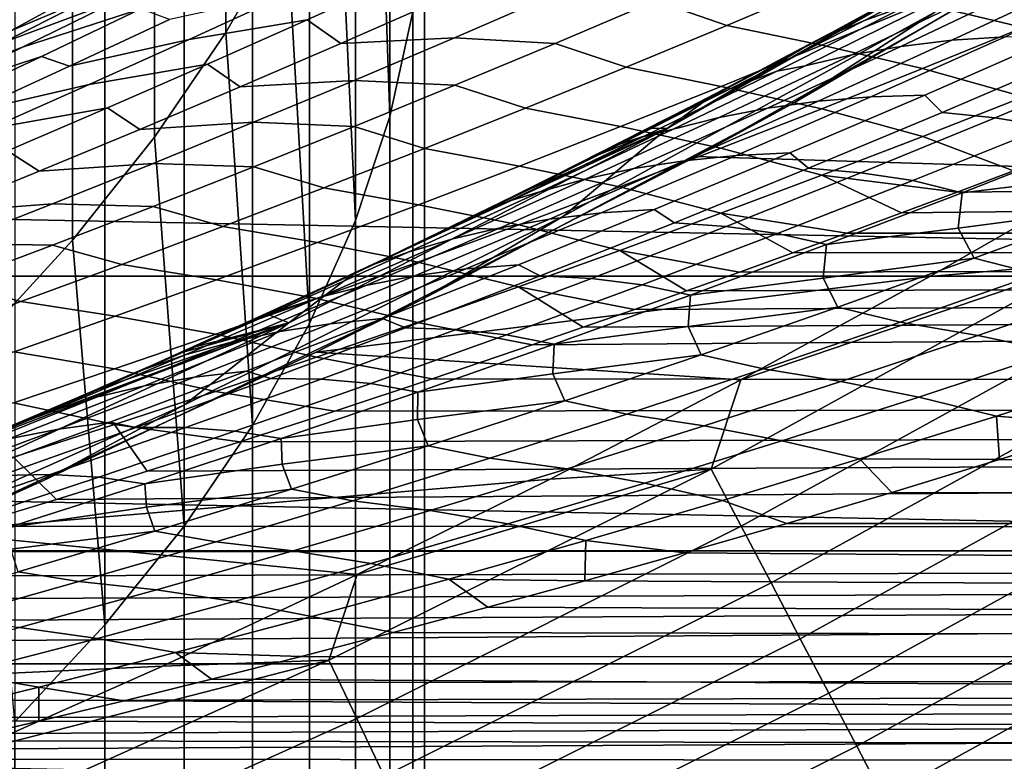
# Model space of a CAD drawing. Header units: metres. Extents: x -32 to 117, y -314 to 32.
# Tile 121 of 256: x 11.86 to 14.62, y -27.11 to -25.03. Entities that reach past the tile are written whole.
import ezdxf

# ---------------------------------------------------------------- set-up
doc = ezdxf.new("R2010")
doc.units = ezdxf.units.M
doc.layers.add('solid_24_501_064_XXX', color=7, linetype='CONTINUOUS')

msp = doc.modelspace()

# ---------------------------------------------------------------- linework, layer by layer
at = {"layer": 'solid_24_501_064_XXX'}
for points in [[(11.849576, -232.153305, 334.864838), (12.101358, -232.424469, 334.332642), (12.101358, -22.41423, 227.327072), (11.849576, -22.143063, 227.859268)], [(12.101358, -232.424469, 334.332642), (12.323055, -232.700989, 333.789917), (12.323055, -22.690758, 226.784348), (12.101358, -22.41423, 227.327072)], [(12.323055, -232.700989, 333.789917), (12.514115, -232.982193, 333.238037), (12.514115, -22.97196, 226.232468), (12.323055, -22.690758, 226.784348)], [(12.514115, -232.982193, 333.238037), (12.674063, -233.26738, 332.678345), (12.674063, -23.257137, 225.672775), (12.514115, -22.97196, 226.232468)], [(12.674063, -233.26738, 332.678345), (12.802501, -233.555817, 332.112244), (12.802501, -23.545578, 225.106674), (12.674063, -23.257137, 225.672775)], [(12.610406, -24.772665, 219.627121), (12.440225, -25.069954, 219.088791), (12.440225, -23.840693, 218.38208), (12.610406, -23.525066, 218.909866)], [(12.802501, -233.555817, 332.112244), (12.89911, -233.846802, 331.541138), (12.89911, -23.836567, 224.535583), (12.802501, -23.545578, 225.106674)], [(12.440225, -25.069954, 219.088791), (12.240073, -25.362848, 218.558426), (12.240073, -24.151653, 217.862106), (12.440225, -23.840693, 218.38208)], [(12.96365, -25.011475, 222.229691), (12.89911, -25.304289, 221.655014), (12.859295, -24.167774, 220.722443), (12.937402, -23.861629, 221.276794)], [(12.89911, -233.846802, 331.541138), (12.96365, -234.139618, 330.966461), (12.96365, -24.129379, 223.960892), (12.89911, -23.836567, 224.535583)], [(12.96365, -234.139618, 330.966461), (12.995959, -234.433533, 330.389618), (12.995959, -24.42329, 223.384064), (12.96365, -24.129379, 223.960892)], [(12.240073, -25.362848, 218.558426), (12.010434, -25.650642, 218.037292), (12.010434, -24.457199, 217.351181), (12.240073, -24.151653, 217.862106)], [(12.89911, -25.304289, 221.655014), (12.802501, -25.595278, 221.083908), (12.750209, -24.471695, 220.172104), (12.859295, -24.167774, 220.722443)], [(14.031119, -25.265345, 20), (15.048502, -24.672913, 20), (15.438593, -24.399521, 27.139278), (14.424103, -25.012638, 27.139278)], [(12.995959, -234.433533, 330.389618), (12.995959, -234.727798, 329.812073), (12.995959, -24.717566, 222.806519), (12.995959, -24.42329, 223.384064)], [(12.010434, -25.650642, 218.037292), (11.751861, -25.932642, 217.526657), (11.751861, -24.756592, 216.85054), (12.010434, -24.457199, 217.351181)], [(12.802501, -25.595278, 221.083908), (12.674063, -25.883718, 220.517822), (12.610406, -24.772665, 219.627121), (12.750209, -24.471695, 220.172104)], [(13.754787, -25.416836, -299.5), (14.793545, -24.826618, -299.5), (15.048502, -24.672913, 20), (14.031119, -25.265345, 20)], [(12.995959, -234.727798, 329.812073), (12.96365, -235.021713, 329.23526), (12.96365, -25.011475, 222.229691), (12.995959, -24.717566, 222.806519)], [(13.385302, -25.583597, 27.139278), (14.424103, -25.012638, 27.139278), (14.707366, -24.753517, 34.374603), (13.67487, -25.338573, 34.372093)], [(13.67487, -25.338573, 34.372093), (14.707366, -24.753517, 34.374603), (14.589262, -24.82053, 34.534733)], [(12.674063, -25.883718, 220.517822), (12.514115, -26.168894, 219.95813), (12.440225, -25.069954, 219.088791), (12.610406, -24.772665, 219.627121)], [(14.625118, -24.798088, 34.685669), (14.317767, -24.971663, 34.903015), (13.67487, -25.338573, 34.372093), (14.589262, -24.82053, 34.534733)], [(14.597072, -24.842306, 35.76656), (14.727138, -24.799149, 36.019794), (14.355073, -24.990374, 36.319084), (14.226756, -25.035845, 36.065083)], [(12.425567, -24.833941, 67.423775), (12.094499, -24.956247, 67.618385), (11.816526, -25.097664, 67.390846), (12.148419, -24.973251, 67.197838)], [(14.932532, -25.452948, -299.5), (15.448624, -25.143057, -299.5), (14.793545, -24.826618, -299.5), (13.754787, -25.416836, -299.5)], [(14.475674, -24.890894, 35.508991), (14.597072, -24.842306, 35.76656), (14.226756, -25.035845, 36.065083), (14.107226, -25.086725, 35.806728)], [(12.478649, -24.868477, 66.999725), (12.148419, -24.973251, 67.197838), (11.870678, -25.110498, 66.970612), (12.201641, -25.003633, 66.77388)], [(13.841826, -25.049732, 64.820061), (14.1231, -24.930691, 65.049957), (13.922089, -24.859591, 65.352333), (13.641906, -24.981001, 65.123917)], [(14.953245, -24.938217, 64.806747), (14.671056, -24.869467, 65.034393), (14.389745, -24.988626, 64.80452), (14.671679, -25.055401, 64.575966)], [(12.945933, -24.907881, 65.968376), (12.616364, -24.960817, 66.171562), (12.337248, -25.089064, 65.943611), (12.66735, -25.034081, 65.741211)], [(12.761564, -25.10037, 65.34584), (13.042291, -24.97695, 65.575203), (12.945933, -24.907881, 65.968376), (12.66735, -25.034081, 65.741211)], [(14.475674, -24.890894, 35.508991), (13.997179, -25.142527, 35.543777), (14.052251, -25.11557, 35.264519), (14.363628, -24.944429, 35.246857)], [(13.997179, -25.142527, 35.543777), (14.475674, -24.890894, 35.508991), (14.107226, -25.086725, 35.806728)], [(11.996394, -24.977236, 67.97377), (11.80906, -24.922918, 70.516006), (10.775363, -25.386951, 70.516006), (11.838033, -25.064915, 67.750648)], [(14.108093, -25.105566, 64.573753), (14.389745, -24.988626, 64.80452), (14.1231, -24.930691, 65.049957), (13.841826, -25.049732, 64.820061)], [(14.56166, -24.953524, 36.874092), (14.700385, -24.931942, 37.125751), (14.328621, -25.108452, 37.424728), (14.191593, -25.132364, 37.172062)], [(14.700385, -24.931942, 37.125751), (14.8453, -24.917133, 37.373764), (14.471913, -25.091311, 37.673782), (14.328621, -25.108452, 37.424728)], [(14.8453, -24.917133, 37.373764), (14.995504, -24.909544, 37.6185), (14.620552, -25.081385, 37.919605), (14.471913, -25.091311, 37.673782)], [(19.827477, -25.751131, -303.5), (-19.827477, -25.751131, -303.5), (-20.835405, -24.942644, -303.5)], [(20.835405, -24.942644, -303.5), (19.827477, -25.751131, -303.5), (-20.835405, -24.942644, -303.5)], [(12.094499, -24.956247, 67.618385), (11.838033, -25.064915, 67.750648), (11.682232, -25.149874, 67.530708), (11.816526, -25.097664, 67.390846)], [(12.094499, -24.956247, 67.618385), (11.996394, -24.977236, 67.97377), (11.838033, -25.064915, 67.750648)], [(12.616364, -24.960817, 66.171562), (12.282491, -25.033781, 66.370232), (12.002724, -25.164087, 66.141212), (12.337248, -25.089064, 65.943611)], [(13.359808, -24.962898, 65.363136), (13.042291, -24.97695, 65.575203), (12.761564, -25.10037, 65.34584), (13.079387, -25.084278, 65.134048)], [(13.641906, -24.981001, 65.123917), (13.359808, -24.962898, 65.363136), (13.079387, -25.084278, 65.134048), (13.361354, -25.100254, 64.894501)], [(14.363628, -24.944429, 35.246857), (14.052251, -25.11557, 35.264519), (14.261375, -25.002546, 34.979683)], [(14.429832, -24.981503, 36.618568), (14.56166, -24.953524, 36.874092), (14.191593, -25.132364, 37.172062), (14.061549, -25.162661, 36.91555)], [(12.148419, -24.973251, 67.197838), (11.816526, -25.097664, 67.390846), (11.537942, -25.237013, 67.161957), (11.870678, -25.110498, 66.970612)], [(13.560223, -25.166586, 64.589203), (13.841826, -25.049732, 64.820061), (13.641906, -24.981001, 65.123917), (13.361354, -25.100254, 64.894501)], [(13.67487, -25.338573, 34.372093), (14.317767, -24.971663, 34.903015), (14.261375, -25.002546, 34.979683)], [(14.226756, -25.035845, 36.065083), (14.355073, -24.990374, 36.319084), (13.981779, -25.177828, 36.620506), (13.855187, -25.225639, 36.365772)], [(14.355073, -24.990374, 36.319084), (14.429832, -24.981503, 36.618568), (14.061549, -25.162661, 36.91555), (13.981779, -25.177828, 36.620506)], [(14.671679, -25.055401, 64.575966), (14.389745, -24.988626, 64.80452), (14.108093, -25.105566, 64.573753), (14.3898, -25.170341, 64.344337)], [(12.201641, -25.003633, 66.77388), (11.870678, -25.110498, 66.970612), (11.592368, -25.245691, 66.742043), (11.924088, -25.136734, 66.546761)], [(12.002724, -25.164087, 66.141212), (12.282491, -25.033781, 66.370232), (12.201641, -25.003633, 66.77388), (11.924088, -25.136734, 66.546761)], [(12.96365, -235.021713, 329.23526), (12.89911, -235.314529, 328.660583), (12.89911, -25.304289, 221.655014), (12.96365, -25.011475, 222.229691)], [(12.990453, -25.815851, 20), (14.031119, -25.265345, 20), (14.424103, -25.012638, 27.139278), (13.385302, -25.583597, 27.139278)], [(13.67487, -25.338573, 34.372093), (14.261375, -25.002546, 34.979683), (14.052251, -25.11557, 35.264519)], [(12.66735, -25.034081, 65.741211), (12.337248, -25.089064, 65.943611), (12.057675, -25.215233, 65.714432), (12.388334, -25.158197, 65.512886)], [(12.480452, -25.221676, 65.115334), (12.761564, -25.10037, 65.34584), (12.66735, -25.034081, 65.741211), (12.388334, -25.158197, 65.512886)], [(14.107226, -25.086725, 35.806728), (14.226756, -25.035845, 36.065083), (13.855187, -25.225639, 36.365772), (13.737503, -25.278841, 36.10667)], [(12.514115, -26.168894, 219.95813), (12.323055, -26.450096, 219.406235), (12.240073, -25.362848, 218.558426), (12.440225, -25.069954, 219.088791)], [(13.826143, -25.220295, 64.342072), (14.108093, -25.105566, 64.573753), (13.841826, -25.049732, 64.820061), (13.560223, -25.166586, 64.589203)], [(14.954634, -25.136765, 64.353477), (14.671679, -25.055401, 64.575966), (14.3898, -25.170341, 64.344337), (14.672527, -25.249762, 64.120865)], [(12.337248, -25.089064, 65.943611), (12.002724, -25.164087, 66.141212), (11.722478, -25.292322, 65.910896), (12.057675, -25.215233, 65.714432)], [(13.079387, -25.084278, 65.134048), (12.761564, -25.10037, 65.34584), (12.480452, -25.221676, 65.115334), (12.798603, -25.203531, 64.903877)], [(13.361354, -25.100254, 64.894501), (13.079387, -25.084278, 65.134048), (12.798603, -25.203531, 64.903877), (13.080471, -25.217361, 64.664055)], [(13.278328, -25.281265, 64.357368), (13.560223, -25.166586, 64.589203), (13.361354, -25.100254, 64.894501), (13.080471, -25.217361, 64.664055)], [(14.107226, -25.086725, 35.806728), (13.628721, -25.337311, 35.843491), (13.792175, -25.252857, 35.619759), (13.997179, -25.142527, 35.543777)], [(13.737503, -25.278841, 36.10667), (13.628721, -25.337311, 35.843491), (14.107226, -25.086725, 35.806728)], [(14.328621, -25.108452, 37.424728), (14.471913, -25.091311, 37.673782), (14.097509, -25.261742, 37.975708), (13.955811, -25.281248, 37.725658)], [(14.471913, -25.091311, 37.673782), (14.620552, -25.081385, 37.919605), (14.244615, -25.249449, 38.222572), (14.097509, -25.261742, 37.975708)], [(14.620552, -25.081385, 37.919605), (14.7736, -25.079096, 38.16259), (14.39617, -25.244791, 38.466667), (14.244615, -25.249449, 38.222572)], [(14.7736, -25.079096, 38.16259), (14.818563, -25.133354, 38.492889), (14.444983, -25.293201, 38.794174), (14.39617, -25.244791, 38.466667)], [(11.592368, -25.245691, 66.742043), (11.870678, -25.110498, 66.970612), (11.537942, -25.237013, 67.161957)], [(13.67487, -25.338573, 34.372093), (14.052251, -25.11557, 35.264519), (13.792175, -25.252857, 35.619759)], [(13.997179, -25.142527, 35.543777), (13.792175, -25.252857, 35.619759), (14.052251, -25.11557, 35.264519)], [(14.191593, -25.132364, 37.172062), (14.328621, -25.108452, 37.424728), (13.955811, -25.281248, 37.725658), (13.820451, -25.30752, 37.472023)], [(14.3898, -25.170341, 64.344337), (14.108093, -25.105566, 64.573753), (13.826143, -25.220295, 64.342072), (14.107653, -25.283049, 64.111855)], [(11.924088, -25.136734, 66.546761), (11.592368, -25.245691, 66.742043), (11.313519, -25.378843, 66.512108), (11.646014, -25.267794, 66.318344)], [(11.722478, -25.292322, 65.910896), (12.002724, -25.164087, 66.141212), (11.924088, -25.136734, 66.546761), (11.646014, -25.267794, 66.318344)], [(14.061549, -25.162661, 36.91555), (14.191593, -25.132364, 37.172062), (13.820451, -25.30752, 37.472023), (13.692164, -25.340168, 37.214558)], [(14.331083, -25.574219, 63.399967), (14.17778, -25.630873, 63.272015), (54.700001, -25.641653, 63.247471), (54.700001, -25.154947, 64.297501)], [(14.486438, -25.516083, 63.529507), (14.331083, -25.574219, 63.399967), (54.700001, -25.154947, 64.297501)], [(14.818563, -25.133354, 38.492889), (14.968209, -25.150587, 38.738968), (14.592996, -25.308088, 39.041702), (14.444983, -25.293201, 38.794174)], [(14.643722, -25.45652, 63.660427), (14.486438, -25.516083, 63.529507), (54.700001, -25.154947, 64.297501)], [(14.968209, -25.150587, 38.738968), (15.116932, -25.17742, 38.985443), (14.740022, -25.332573, 39.289783), (14.592996, -25.308088, 39.041702)], [(12.388334, -25.158197, 65.512886), (12.057675, -25.215233, 65.714432), (11.777677, -25.339338, 65.484001), (12.108917, -25.280241, 65.283371)], [(12.198985, -25.340874, 64.883659), (12.480452, -25.221676, 65.115334), (12.388334, -25.158197, 65.512886), (12.108917, -25.280241, 65.283371)], [(13.543936, -25.332825, 64.109459), (13.826143, -25.220295, 64.342072), (13.560223, -25.166586, 64.589203), (13.278328, -25.281265, 64.357368)], [(13.855187, -25.225639, 36.365772), (13.981779, -25.177828, 36.620506), (13.607309, -25.361521, 36.924065), (13.482418, -25.411701, 36.668636)], [(13.981779, -25.177828, 36.620506), (14.061549, -25.162661, 36.91555), (13.692164, -25.340168, 37.214558), (13.607309, -25.361521, 36.924065)], [(14.672527, -25.249762, 64.120865), (14.3898, -25.170341, 64.344337), (14.107653, -25.283049, 64.111855), (14.390182, -25.360502, 63.887436)], [(12.798603, -25.203531, 64.903877), (12.480452, -25.221676, 65.115334), (12.198985, -25.340874, 64.883659), (12.517494, -25.320663, 64.672607)], [(13.080471, -25.217361, 64.664055), (12.798603, -25.203531, 64.903877), (12.517494, -25.320663, 64.672607), (12.799294, -25.332331, 64.432564)], [(12.057675, -25.215233, 65.714432), (11.722478, -25.292322, 65.910896), (11.441782, -25.418499, 65.67926), (11.777677, -25.339338, 65.484001)], [(12.996182, -25.393778, 64.124527), (13.278328, -25.281265, 64.357368), (13.080471, -25.217361, 64.664055), (12.799294, -25.332331, 64.432564)], [(13.737503, -25.278841, 36.10667), (13.855187, -25.225639, 36.365772), (13.482418, -25.411701, 36.668636), (13.366554, -25.467251, 36.408821)], [(14.107653, -25.283049, 64.111855), (13.826143, -25.220295, 64.342072), (13.543936, -25.332825, 64.109459), (13.825281, -25.393534, 63.878494)], [(12.69279, -25.963486, -299.5), (13.754787, -25.416836, -299.5), (14.031119, -25.265345, 20), (12.990453, -25.815851, 20)], [(13.955811, -25.281248, 37.725658), (14.097509, -25.261742, 37.975708), (13.722146, -25.42844, 38.279564), (13.582009, -25.450346, 38.028561)], [(13.67487, -25.338573, 34.372093), (13.792175, -25.252857, 35.619759), (13.628721, -25.337311, 35.843491)], [(14.097509, -25.261742, 37.975708), (14.244615, -25.249449, 38.222572), (13.867749, -25.413748, 38.527431), (13.722146, -25.42844, 38.279564)], [(14.244615, -25.249449, 38.222572), (14.39617, -25.244791, 38.466667), (14.017845, -25.406691, 38.772583), (13.867749, -25.413748, 38.527431)], [(14.39617, -25.244791, 38.466667), (14.444983, -25.293201, 38.794174), (14.070586, -25.449333, 39.097206), (14.017845, -25.406691, 38.772583)], [(14.672527, -25.249762, 64.120865), (14.390182, -25.360502, 63.887436), (14.643722, -25.45652, 63.660427), (14.802813, -25.395588, 63.792545)], [(12.108917, -25.280241, 65.283371), (11.777677, -25.339338, 65.484001), (11.497283, -25.461388, 65.252289), (11.829131, -25.400225, 65.052643)], [(11.9172, -25.457977, 64.650795), (12.198985, -25.340874, 64.883659), (12.108917, -25.280241, 65.283371), (11.829131, -25.400225, 65.052643)], [(13.261514, -25.443165, 63.875904), (13.543936, -25.332825, 64.109459), (13.278328, -25.281265, 64.357368), (12.996182, -25.393778, 64.124527)], [(13.737503, -25.278841, 36.10667), (13.366554, -25.467251, 36.408821), (13.286022, -25.509867, 36.313347), (13.536965, -25.384108, 35.969208)], [(13.820451, -25.30752, 37.472023), (13.955811, -25.281248, 37.725658), (13.582009, -25.450346, 38.028561), (13.448289, -25.47901, 37.773994)], [(13.737503, -25.278841, 36.10667), (13.536965, -25.384108, 35.969208), (13.628721, -25.337311, 35.843491)], [(14.390182, -25.360502, 63.887436), (14.107653, -25.283049, 64.111855), (13.825281, -25.393534, 63.878494), (14.107645, -25.468996, 63.653187)], [(14.444983, -25.293201, 38.794174), (14.592996, -25.308088, 39.041702), (14.216999, -25.461834, 39.34613), (14.070586, -25.449333, 39.097206)], [(12.517494, -25.320663, 64.672607), (12.198985, -25.340874, 64.883659), (11.9172, -25.457977, 64.650795), (12.236096, -25.435688, 64.440208)], [(12.799294, -25.332331, 64.432564), (12.517494, -25.320663, 64.672607), (12.236096, -25.435688, 64.440208), (12.517861, -25.445173, 64.200012)], [(12.89911, -235.314529, 328.660583), (12.802501, -235.605515, 328.089478), (12.802501, -25.595278, 221.083908), (12.89911, -25.304289, 221.655014)], [(13.692164, -25.340168, 37.214558), (13.820451, -25.30752, 37.472023), (13.448289, -25.47901, 37.773994), (13.321731, -25.514038, 37.515614)], [(14.592996, -25.308088, 39.041702), (14.740022, -25.332573, 39.289783), (14.362366, -25.483931, 39.595776), (14.216999, -25.461834, 39.34613)], [(12.323941, -26.111439, 27.139278), (13.385302, -25.583597, 27.139278), (13.67487, -25.338573, 34.372093), (12.616668, -25.88175, 34.372093)], [(12.713825, -25.504133, 63.890671), (12.996182, -25.393778, 64.124527), (12.799294, -25.332331, 64.432564), (12.517861, -25.445173, 64.200012)], [(12.616668, -25.88175, 34.372093), (13.67487, -25.338573, 34.372093), (12.994223, -25.652063, 36.713703), (12.794722, -25.746822, 36.987419)], [(13.67487, -25.338573, 34.372093), (13.038729, -25.630653, 36.652649), (12.994223, -25.652063, 36.713703)], [(13.67487, -25.338573, 34.372093), (13.286022, -25.509867, 36.313347), (13.038729, -25.630653, 36.652649)], [(13.607309, -25.361521, 36.924065), (13.692164, -25.340168, 37.214558), (13.321731, -25.514038, 37.515614), (13.231716, -25.541464, 37.229782)], [(13.825281, -25.393534, 63.878494), (13.543936, -25.332825, 64.109459), (13.261514, -25.443165, 63.875904), (13.542727, -25.501806, 63.644241)], [(13.67487, -25.338573, 34.372093), (13.536965, -25.384108, 35.969208), (13.286022, -25.509867, 36.313347)], [(13.67487, -25.338573, 34.372093), (13.628721, -25.337311, 35.843491), (13.536965, -25.384108, 35.969208)], [(14.740022, -25.332573, 39.289783), (14.88028, -25.368807, 39.542755), (14.500783, -25.517757, 39.850582), (14.362366, -25.483931, 39.595776)], [(12.323055, -26.450096, 219.406235), (12.101358, -26.726625, 218.86351), (12.010434, -25.650642, 218.037292), (12.240073, -25.362848, 218.558426)], [(13.482418, -25.411701, 36.668636), (13.607309, -25.361521, 36.924065), (13.231716, -25.541464, 37.229782), (13.108499, -25.59404, 36.973698)], [(14.390182, -25.360502, 63.887436), (14.107645, -25.468996, 63.653187), (14.486438, -25.516083, 63.529507), (14.643722, -25.45652, 63.660427)], [(14.500783, -25.517757, 39.850582), (14.88028, -25.368807, 39.542755), (14.866349, -25.473598, 39.919922)], [(11.63513, -25.572992, 64.41671), (11.9172, -25.457977, 64.650795), (11.829131, -25.400225, 65.052643), (11.549008, -25.518156, 64.820663)], [(12.978917, -25.551327, 63.641384), (13.261514, -25.443165, 63.875904), (12.996182, -25.393778, 64.124527), (12.713825, -25.504133, 63.890671)], [(14.107645, -25.468996, 63.653187), (13.825281, -25.393534, 63.878494), (13.542727, -25.501806, 63.644241), (13.824961, -25.575251, 63.418106)], [(14.409943, -25.752405, -299.5), (14.932532, -25.452948, -299.5), (13.754787, -25.416836, -299.5), (12.69279, -25.963486, -299.5)], [(13.482418, -25.411701, 36.668636), (12.994223, -25.652063, 36.713703), (13.038729, -25.630653, 36.652649), (13.366554, -25.467251, 36.408821)], [(13.108499, -25.59404, 36.973698), (12.994223, -25.652063, 36.713703), (13.482418, -25.411701, 36.668636)], [(13.582009, -25.450346, 38.028561), (13.722146, -25.42844, 38.279564), (13.34588, -25.591423, 38.585373), (13.207272, -25.615755, 38.333458)], [(13.722146, -25.42844, 38.279564), (13.867749, -25.413748, 38.527431), (13.490014, -25.574297, 38.834194), (13.34588, -25.591423, 38.585373)], [(13.867749, -25.413748, 38.527431), (14.017845, -25.406691, 38.772583), (13.638685, -25.564808, 39.08036), (13.490014, -25.574297, 38.834194)], [(14.017845, -25.406691, 38.772583), (14.070586, -25.449333, 39.097206), (13.695429, -25.601761, 39.401997), (13.638685, -25.564808, 39.08036)], [(12.236096, -25.435688, 64.440208), (11.9172, -25.457977, 64.650795), (11.63513, -25.572992, 64.41671), (11.954445, -25.548613, 64.206657)], [(12.517861, -25.445173, 64.200012), (12.236096, -25.435688, 64.440208), (11.954445, -25.548613, 64.206657), (12.236211, -25.555899, 63.966362)], [(12.431296, -25.612343, 63.655769), (12.713825, -25.504133, 63.890671), (12.517861, -25.445173, 64.200012), (12.236211, -25.555899, 63.966362)], [(13.542727, -25.501806, 63.644241), (13.261514, -25.443165, 63.875904), (12.978917, -25.551327, 63.641384), (13.260036, -25.607876, 63.409088)], [(13.448289, -25.47901, 37.773994), (13.582009, -25.450346, 38.028561), (13.207272, -25.615755, 38.333458), (13.07516, -25.646841, 38.078007)], [(14.070586, -25.449333, 39.097206), (14.216999, -25.461834, 39.34613), (13.840281, -25.611839, 39.652275), (13.695429, -25.601761, 39.401997)], [(14.845765, -25.713619, -299.506622), (14.932532, -25.452948, -299.5), (14.409943, -25.752405, -299.5)], [(13.321731, -25.514038, 37.515614), (13.448289, -25.47901, 37.773994), (13.07516, -25.646841, 38.078007), (12.950299, -25.684282, 37.818748)], [(13.366554, -25.467251, 36.408821), (13.038729, -25.630653, 36.652649), (13.286022, -25.509867, 36.313347)], [(14.107645, -25.468996, 63.653187), (13.824961, -25.575251, 63.418106), (14.17778, -25.630873, 63.272015), (14.331083, -25.574219, 63.399967)], [(14.216999, -25.461834, 39.34613), (14.362366, -25.483931, 39.595776), (13.984028, -25.631506, 39.903427), (13.840281, -25.611839, 39.652275)], [(14.362366, -25.483931, 39.595776), (14.500783, -25.517757, 39.850582), (14.120646, -25.66288, 40.160023), (13.984028, -25.631506, 39.903427)], [(14.107645, -25.468996, 63.653187), (14.331083, -25.574219, 63.399967), (14.486438, -25.516083, 63.529507)], [(14.500783, -25.517757, 39.850582), (14.866349, -25.473598, 39.919922), (14.914569, -25.560658, 40.245815), (14.489285, -25.616863, 40.226635)], [(12.696189, -25.657316, 63.405884), (12.978917, -25.551327, 63.641384), (12.713825, -25.504133, 63.890671), (12.431296, -25.612343, 63.655769)], [(13.231716, -25.541464, 37.229782), (13.321731, -25.514038, 37.515614), (12.950299, -25.684282, 37.818748), (12.855052, -25.717672, 37.537693)], [(13.824961, -25.575251, 63.418106), (13.542727, -25.501806, 63.644241), (13.260036, -25.607876, 63.409088), (13.542174, -25.679279, 63.182178)], [(13.231716, -25.541464, 37.229782), (12.73348, -25.772667, 37.280987), (12.794722, -25.746822, 36.987419), (13.108499, -25.59404, 36.973698)], [(12.73348, -25.772667, 37.280987), (13.231716, -25.541464, 37.229782), (12.855052, -25.717672, 37.537693)], [(14.120646, -25.66288, 40.160023), (14.500783, -25.517757, 39.850582), (14.489285, -25.616863, 40.226635)], [(11.954445, -25.548613, 64.206657), (11.63513, -25.572992, 64.41671), (11.352809, -25.685928, 64.181374), (11.672574, -25.659447, 63.971928)], [(12.236211, -25.555899, 63.966362), (11.954445, -25.548613, 64.206657), (11.672574, -25.659447, 63.971928), (11.954378, -25.664515, 63.731606)], [(12.148636, -25.718414, 63.419807), (12.431296, -25.612343, 63.655769), (12.236211, -25.555899, 63.966362), (11.954378, -25.664515, 63.731606)], [(13.260036, -25.607876, 63.409088), (12.978917, -25.551327, 63.641384), (12.696189, -25.657316, 63.405884), (12.977252, -25.71175, 63.173016)], [(13.490014, -25.574297, 38.834194), (13.638685, -25.564808, 39.08036), (13.258751, -25.719154, 39.390015), (13.111467, -25.731108, 39.142883)], [(13.638685, -25.564808, 39.08036), (13.695429, -25.601761, 39.401997), (13.319571, -25.7505, 39.708565), (13.258751, -25.719154, 39.390015)], [(14.489285, -25.616863, 40.226635), (14.914569, -25.560658, 40.245815), (14.533703, -25.701258, 40.556427)], [(14.914569, -25.560658, 40.245815), (15.091653, -25.60743, 40.465355), (14.709746, -25.745716, 40.777351), (14.533703, -25.701258, 40.556427)], [(11.928227, -26.323513, 20), (12.990453, -25.815851, 20), (13.385302, -25.583597, 27.139278), (12.323941, -26.111439, 27.139278)], [(12.802501, -235.605515, 328.089478), (12.674063, -235.893951, 327.523376), (12.674063, -25.883718, 220.517822), (12.802501, -25.595278, 221.083908)], [(13.108499, -25.59404, 36.973698), (12.794722, -25.746822, 36.987419), (12.994223, -25.652063, 36.713703)], [(13.207272, -25.615755, 38.333458), (13.34588, -25.591423, 38.585373), (12.968765, -25.750696, 38.893158), (12.831653, -25.777489, 38.640373)], [(13.34588, -25.591423, 38.585373), (13.490014, -25.574297, 38.834194), (13.111467, -25.731108, 39.142883), (12.968765, -25.750696, 38.893158)], [(13.824961, -25.575251, 63.418106), (13.542174, -25.679279, 63.182178), (13.877048, -25.74, 63.020546), (14.026459, -25.686111, 63.145569)], [(13.824961, -25.575251, 63.418106), (14.026459, -25.686111, 63.145569), (14.17778, -25.630873, 63.272015)], [(12.41337, -25.761147, 63.169384), (12.696189, -25.657316, 63.405884), (12.431296, -25.612343, 63.655769), (12.148636, -25.718414, 63.419807)], [(13.07516, -25.646841, 38.078007), (13.207272, -25.615755, 38.333458), (12.831653, -25.777489, 38.640373), (12.701115, -25.811026, 38.384079)], [(13.542174, -25.679279, 63.182178), (13.260036, -25.607876, 63.409088), (12.977252, -25.71175, 63.173016), (13.259333, -25.78109, 62.945396)], [(13.695429, -25.601761, 39.401997), (13.840281, -25.611839, 39.652275), (13.462903, -25.75812, 39.96014), (13.319571, -25.7505, 39.708565)], [(13.840281, -25.611839, 39.652275), (13.984028, -25.631506, 39.903427), (13.605071, -25.775314, 40.212757), (13.462903, -25.75812, 39.96014)], [(14.120646, -25.66288, 40.160023), (14.489285, -25.616863, 40.226635), (14.533703, -25.701258, 40.556427), (14.111663, -25.756351, 40.534882)], [(12.101358, -26.726625, 218.86351), (11.849576, -26.997793, 218.331314), (11.751861, -25.932642, 217.526657), (12.010434, -25.650642, 218.037292)], [(12.950299, -25.684282, 37.818748), (13.07516, -25.646841, 38.078007), (12.701115, -25.811026, 38.384079), (12.577921, -25.850908, 38.123981)], [(13.297087, -25.943325, 62.532993), (13.017431, -26.038086, 62.296509), (54.700001, -26.084551, 62.178223), (54.700001, -25.641653, 63.247471)], [(13.439567, -25.894207, 62.653168), (13.297087, -25.943325, 62.532993), (54.700001, -25.641653, 63.247471)], [(13.583673, -25.843987, 62.774429), (13.439567, -25.894207, 62.653168), (54.700001, -25.641653, 63.247471)], [(13.729476, -25.792604, 62.896858), (13.583673, -25.843987, 62.774429), (54.700001, -25.641653, 63.247471)], [(13.984028, -25.631506, 39.903427), (14.120646, -25.66288, 40.160023), (13.739933, -25.804192, 40.471088), (13.605071, -25.775314, 40.212757)], [(13.877048, -25.74, 63.020546), (13.729476, -25.792604, 62.896858), (54.700001, -25.641653, 63.247471)], [(14.026459, -25.686111, 63.145569), (13.877048, -25.74, 63.020546), (54.700001, -25.641653, 63.247471)], [(14.17778, -25.630873, 63.272015), (14.026459, -25.686111, 63.145569), (54.700001, -25.641653, 63.247471)], [(11.954378, -25.664515, 63.731606), (11.672574, -25.659447, 63.971928), (11.390519, -25.7682, 63.735996), (11.672401, -25.77103, 63.495708)], [(11.865882, -25.822357, 63.18277), (12.148636, -25.718414, 63.419807), (11.954378, -25.664515, 63.731606), (11.672401, -25.77103, 63.495708)], [(12.977252, -25.71175, 63.173016), (12.696189, -25.657316, 63.405884), (12.41337, -25.761147, 63.169384), (12.694416, -25.813442, 62.936008)], [(13.542174, -25.679279, 63.182178), (13.259333, -25.78109, 62.945396), (13.583673, -25.843987, 62.774429), (13.729476, -25.792604, 62.896858)], [(13.542174, -25.679279, 63.182178), (13.729476, -25.792604, 62.896858), (13.877048, -25.74, 63.020546)], [(13.739933, -25.804192, 40.471088), (14.120646, -25.66288, 40.160023), (14.111663, -25.756351, 40.534882)], [(12.855052, -25.717672, 37.537693), (12.950299, -25.684282, 37.818748), (12.577921, -25.850908, 38.123981), (12.47737, -25.890152, 37.847824)], [(14.111663, -25.756351, 40.534882), (14.533703, -25.701258, 40.556427), (14.152338, -25.838001, 40.86853)], [(14.533703, -25.701258, 40.556427), (14.709746, -25.745716, 40.777351), (14.327385, -25.880108, 41.090786), (14.152338, -25.838001, 40.86853)], [(12.130502, -25.862823, 62.931873), (12.41337, -25.761147, 63.169384), (12.148636, -25.718414, 63.419807), (11.865882, -25.822357, 63.18277)], [(12.73348, -25.772667, 37.280987), (12.855052, -25.717672, 37.537693), (12.47737, -25.890152, 37.847824), (12.356921, -25.947828, 37.590679)], [(12.968765, -25.750696, 38.893158), (13.111467, -25.731108, 39.142883), (12.732165, -25.884193, 39.453518), (12.590858, -25.906277, 39.202938)], [(13.259333, -25.78109, 62.945396), (12.977252, -25.71175, 63.173016), (12.694416, -25.813442, 62.936008), (12.97648, -25.88069, 62.707745)], [(13.111467, -25.731108, 39.142883), (13.258751, -25.719154, 39.390015), (12.878101, -25.869743, 39.701565), (12.732165, -25.884193, 39.453518)], [(13.258751, -25.719154, 39.390015), (13.319571, -25.7505, 39.708565), (12.943074, -25.895563, 40.016933), (12.878101, -25.869743, 39.701565)], [(13.798343, -26.290545, -299.506622), (14.845765, -25.713619, -299.506622), (13.881433, -26.041103, -299.5)], [(13.882394, -26.450693, -299.526428), (14.936197, -25.870253, -299.526428), (14.845765, -25.713619, -299.506622), (13.798343, -26.290545, -299.506622)], [(14.845765, -25.713619, -299.506622), (14.409943, -25.752405, -299.5), (13.881433, -26.041103, -299.5)], [(18.788132, -26.518974, -303.5), (-18.788132, -26.518974, -303.5), (-19.827477, -25.751131, -303.5)], [(19.827477, -25.751131, -303.5), (18.788132, -26.518974, -303.5), (-19.827477, -25.751131, -303.5)], [(12.694416, -25.813442, 62.936008), (12.41337, -25.761147, 63.169384), (12.130502, -25.862823, 62.931873), (12.411572, -25.91296, 62.698055)], [(12.831653, -25.777489, 38.640373), (12.968765, -25.750696, 38.893158), (12.590858, -25.906277, 39.202938), (12.455204, -25.935558, 38.949333)], [(12.616668, -25.88175, 34.372093), (12.794722, -25.746822, 36.987419), (12.555305, -25.857918, 37.31686)], [(12.73348, -25.772667, 37.280987), (12.555305, -25.857918, 37.31686), (12.794722, -25.746822, 36.987419)], [(13.881433, -26.041103, -299.5), (14.409943, -25.752405, -299.5), (12.69279, -25.963486, -299.5)], [(13.319571, -25.7505, 39.708565), (13.462903, -25.75812, 39.96014), (13.084929, -25.900686, 40.269764), (12.943074, -25.895563, 40.016933)], [(13.462903, -25.75812, 39.96014), (13.605071, -25.775314, 40.212757), (13.225565, -25.915373, 40.523796), (13.084929, -25.900686, 40.269764)], [(13.739933, -25.804192, 40.471088), (14.111663, -25.756351, 40.534882), (14.152338, -25.838001, 40.86853), (13.733555, -25.89208, 40.844681)], [(14.544235, -25.917025, 41.276852), (14.327385, -25.880108, 41.090786), (14.709746, -25.745716, 40.777351), (14.926762, -25.784822, 40.962776)], [(11.583076, -25.924179, 62.944626), (11.865882, -25.822357, 63.18277), (11.672401, -25.77103, 63.495708), (11.390317, -25.875456, 63.258659)], [(12.701115, -25.811026, 38.384079), (12.831653, -25.777489, 38.640373), (12.455204, -25.935558, 38.949333), (12.326206, -25.971577, 38.692238)], [(12.73348, -25.772667, 37.280987), (12.356921, -25.947828, 37.590679), (12.555305, -25.857918, 37.31686)], [(13.259333, -25.78109, 62.945396), (12.97648, -25.88069, 62.707745), (13.297087, -25.943325, 62.532993), (13.439567, -25.894207, 62.653168)], [(13.605071, -25.775314, 40.212757), (13.739933, -25.804192, 40.471088), (13.358721, -25.941708, 40.783817), (13.225565, -25.915373, 40.523796)], [(13.259333, -25.78109, 62.945396), (13.439567, -25.894207, 62.653168), (13.583673, -25.843987, 62.774429)], [(14.761809, -25.963114, 41.459999), (14.544235, -25.917025, 41.276852), (14.926762, -25.784822, 40.962776), (15.144501, -25.833065, 41.145172)], [(11.609085, -26.465809, -299.5), (12.69279, -25.963486, -299.5), (12.990453, -25.815851, 20), (11.928227, -26.323513, 20)], [(12.577921, -25.850908, 38.123981), (12.701115, -25.811026, 38.384079), (12.326206, -25.971577, 38.692238), (12.204644, -26.013929, 38.431343)], [(12.97648, -25.88069, 62.707745), (12.694416, -25.813442, 62.936008), (12.411572, -25.91296, 62.698055), (12.69366, -25.978092, 62.469212)], [(13.358721, -25.941708, 40.783817), (13.739933, -25.804192, 40.471088), (13.733555, -25.89208, 40.844681)], [(11.847628, -25.962358, 62.693321), (12.130502, -25.862823, 62.931873), (11.865882, -25.822357, 63.18277), (11.583076, -25.924179, 62.944626)], [(13.733555, -25.89208, 40.844681), (14.152338, -25.838001, 40.86853), (13.770555, -25.970903, 41.182163)], [(14.152338, -25.838001, 40.86853), (14.327385, -25.880108, 41.090786), (13.944653, -26.010622, 41.405689), (13.770555, -25.970903, 41.182163)], [(12.411572, -25.91296, 62.698055), (12.130502, -25.862823, 62.931873), (11.847628, -25.962358, 62.693321), (12.128767, -26.010311, 62.459133)], [(12.577921, -25.850908, 38.123981), (12.098721, -26.058916, 38.160198), (12.089973, -26.065786, 37.960186), (12.47737, -25.890152, 37.847824)], [(12.098721, -26.058916, 38.160198), (12.577921, -25.850908, 38.123981), (12.204644, -26.013929, 38.431343)], [(12.732165, -25.884193, 39.453518), (12.878101, -25.869743, 39.701565), (12.496802, -26.01659, 40.015064), (12.35217, -26.033567, 39.766151)], [(12.616668, -25.88175, 34.372093), (12.555305, -25.857918, 37.31686), (12.356921, -25.947828, 37.590679)], [(12.878101, -25.869743, 39.701565), (12.943074, -25.895563, 40.016933), (12.566006, -26.036964, 40.32716), (12.496802, -26.01659, 40.015064)], [(13.965554, -26.60914, -299.559326), (15.02567, -26.025223, -299.559326), (14.936197, -25.870253, -299.526428), (13.882394, -26.450693, -299.526428)], [(11.24181, -26.595272, 27.139278), (12.323941, -26.111439, 27.139278), (12.616668, -25.88175, 34.372093), (11.536935, -26.38076, 34.372093)], [(11.536935, -26.38076, 34.372093), (12.616668, -25.88175, 34.372093), (11.718821, -26.224108, 38.475533), (11.640483, -26.256689, 38.584476)], [(12.616668, -25.88175, 34.372093), (11.863416, -26.163208, 38.274582), (11.718821, -26.224108, 38.475533)], [(12.616668, -25.88175, 34.372093), (12.089973, -26.065786, 37.960186), (11.863416, -26.163208, 38.274582)], [(12.616668, -25.88175, 34.372093), (12.320495, -25.964128, 37.641033), (12.089973, -26.065786, 37.960186)], [(12.47737, -25.890152, 37.847824), (12.089973, -26.065786, 37.960186), (12.320495, -25.964128, 37.641033)], [(12.590858, -25.906277, 39.202938), (12.732165, -25.884193, 39.453518), (12.35217, -26.033567, 39.766151), (12.212216, -26.058174, 39.514755)], [(12.616668, -25.88175, 34.372093), (12.356921, -25.947828, 37.590679), (12.320495, -25.964128, 37.641033)], [(12.47737, -25.890152, 37.847824), (12.320495, -25.964128, 37.641033), (12.356921, -25.947828, 37.590679)], [(12.674063, -235.893951, 327.523376), (12.514115, -236.179138, 326.963684), (12.514115, -26.168894, 219.95813), (12.674063, -25.883718, 220.517822)], [(12.943074, -25.895563, 40.016933), (13.084929, -25.900686, 40.269764), (12.70643, -26.039555, 40.581196), (12.566006, -26.036964, 40.32716)], [(12.69366, -25.978092, 62.469212), (13.017431, -26.038086, 62.296509), (13.297087, -25.943325, 62.532993), (12.97648, -25.88069, 62.707745)], [(13.084929, -25.900686, 40.269764), (13.225565, -25.915373, 40.523796), (12.845585, -26.051693, 40.83659), (12.70643, -26.039555, 40.581196)], [(13.358721, -25.941708, 40.783817), (13.733555, -25.89208, 40.844681), (13.770555, -25.970903, 41.182163), (13.355041, -26.024061, 41.156067)], [(14.161379, -26.045324, 41.592319), (13.944653, -26.010622, 41.405689), (14.327385, -25.880108, 41.090786), (14.544235, -25.917025, 41.276852)], [(12.455204, -25.935558, 38.949333), (12.590858, -25.906277, 39.202938), (12.212216, -26.058174, 39.514755), (12.077981, -26.089972, 39.260376)], [(12.69366, -25.978092, 62.469212), (12.411572, -25.91296, 62.698055), (12.128767, -26.010311, 62.459133), (12.410924, -26.073305, 62.229786)], [(13.225565, -25.915373, 40.523796), (13.358721, -25.941708, 40.783817), (12.977089, -26.075441, 41.098255), (12.845585, -26.051693, 40.83659)], [(14.378828, -26.089235, 41.776154), (14.161379, -26.045324, 41.592319), (14.544235, -25.917025, 41.276852), (14.761809, -25.963114, 41.459999)], [(12.326206, -25.971577, 38.692238), (12.455204, -25.935558, 38.949333), (12.077981, -26.089972, 39.260376), (11.950484, -26.1285, 39.002518)], [(12.977089, -26.075441, 41.098255), (13.358721, -25.941708, 40.783817), (13.355041, -26.024061, 41.156067)], [(12.128767, -26.010311, 62.459133), (11.847628, -25.962358, 62.693321), (11.564812, -26.059761, 62.453697), (11.846067, -26.105505, 62.219212)], [(13.347344, -26.318842, -299.5), (13.881433, -26.041103, -299.5), (12.69279, -25.963486, -299.5), (11.609085, -26.465809, -299.5)], [(12.204644, -26.013929, 38.431343), (12.326206, -25.971577, 38.692238), (11.950484, -26.1285, 39.002518), (11.83052, -26.173351, 38.740864)], [(12.410924, -26.073305, 62.229786), (12.744911, -26.128315, 62.065346), (13.017431, -26.038086, 62.296509), (12.69366, -25.978092, 62.469212)], [(13.355041, -26.024061, 41.156067), (13.770555, -25.970903, 41.182163), (13.38844, -26.099977, 41.497356)], [(13.770555, -25.970903, 41.182163), (13.944653, -26.010622, 41.405689), (13.561639, -26.137272, 41.722092), (13.38844, -26.099977, 41.497356)], [(14.596757, -26.142303, 41.956974), (14.378828, -26.089235, 41.776154), (14.761809, -25.963114, 41.459999), (14.979862, -26.018324, 41.64003)], [(12.410924, -26.073305, 62.229786), (12.128767, -26.010311, 62.459133), (11.846067, -26.105505, 62.219212), (12.128343, -26.166338, 61.989429)], [(13.778285, -26.169737, 41.909218), (13.561639, -26.137272, 41.722092), (13.944653, -26.010622, 41.405689), (14.161379, -26.045324, 41.592319)], [(12.204644, -26.013929, 38.431343), (11.718821, -26.224108, 38.475533), (11.863416, -26.163208, 38.274582), (12.098721, -26.058916, 38.160198)], [(11.83052, -26.173351, 38.740864), (11.718821, -26.224108, 38.475533), (12.204644, -26.013929, 38.431343)], [(12.212216, -26.058174, 39.514755), (12.35217, -26.033567, 39.766151), (11.971547, -26.179243, 40.080845), (11.832902, -26.206402, 39.828686)], [(12.35217, -26.033567, 39.766151), (12.496802, -26.01659, 40.015064), (12.114921, -26.159706, 40.330574), (11.971547, -26.179243, 40.080845)], [(12.496802, -26.01659, 40.015064), (12.566006, -26.036964, 40.32716), (12.188434, -26.174719, 40.639294), (12.114921, -26.159706, 40.330574)], [(12.566006, -26.036964, 40.32716), (12.70643, -26.039555, 40.581196), (12.327479, -26.17474, 40.894485), (12.188434, -26.174719, 40.639294)], [(13.017431, -26.038086, 62.296509), (12.744911, -26.128315, 62.065346), (54.700001, -26.084551, 62.178223)], [(12.977089, -26.075441, 41.098255), (13.355041, -26.024061, 41.156067), (13.38844, -26.099977, 41.497356), (12.9762, -26.152311, 41.46909)], [(14.04738, -26.765047, -299.605194), (15.113708, -26.17771, -299.605194), (15.02567, -26.025223, -299.559326), (13.965554, -26.60914, -299.559326)], [(14.596757, -26.142303, 41.956974), (14.979862, -26.018324, 41.64003), (15.233222, -26.065733, 41.773682), (14.914775, -26.167786, 42.03772)], [(12.077981, -26.089972, 39.260376), (12.212216, -26.058174, 39.514755), (11.832902, -26.206402, 39.828686), (11.700043, -26.240746, 39.573574)], [(12.098721, -26.058916, 38.160198), (11.863416, -26.163208, 38.274582), (12.089973, -26.065786, 37.960186)], [(12.70643, -26.039555, 40.581196), (12.845585, -26.051693, 40.83659), (12.465205, -26.18429, 41.151192), (12.327479, -26.17474, 40.894485)], [(12.845585, -26.051693, 40.83659), (12.977089, -26.075441, 41.098255), (12.595115, -26.20541, 41.414448), (12.465205, -26.18429, 41.151192)], [(13.798343, -26.290545, -299.506622), (13.881433, -26.041103, -299.5), (13.347344, -26.318842, -299.5)], [(13.995653, -26.211443, 42.093658), (13.778285, -26.169737, 41.909218), (14.161379, -26.045324, 41.592319), (14.378828, -26.089235, 41.776154)], [(11.950484, -26.1285, 39.002518), (12.077981, -26.089972, 39.260376), (11.700043, -26.240746, 39.573574), (11.574006, -26.281813, 39.314991)], [(11.966073, -26.375376, 61.398911), (11.719239, -26.450354, 61.185795), (54.700001, -26.482883, 61.091583), (54.700001, -26.084551, 62.178223)], [(12.2194, -26.29674, 61.616726), (11.966073, -26.375376, 61.398911), (54.700001, -26.084551, 62.178223)], [(12.128343, -26.166338, 61.989429), (12.479057, -26.214409, 61.838943), (12.744911, -26.128315, 62.065346), (12.410924, -26.073305, 62.229786)], [(12.479057, -26.214409, 61.838943), (12.2194, -26.29674, 61.616726), (54.700001, -26.084551, 62.178223)], [(12.744911, -26.128315, 62.065346), (12.479057, -26.214409, 61.838943), (54.700001, -26.084551, 62.178223)], [(12.595115, -26.20541, 41.414448), (12.977089, -26.075441, 41.098255), (12.9762, -26.152311, 41.46909)], [(14.213501, -26.262342, 42.2752), (13.995653, -26.211443, 42.093658), (14.378828, -26.089235, 41.776154), (14.596757, -26.142303, 41.956974)], [(10.846208, -26.787493, 20), (11.928227, -26.323513, 20), (12.323941, -26.111439, 27.139278), (11.24181, -26.595272, 27.139278)], [(12.128343, -26.166338, 61.989429), (11.846067, -26.105505, 62.219212), (11.56355, -26.198553, 61.978245), (11.845995, -26.257198, 61.748108)], [(12.9762, -26.152311, 41.46909), (13.38844, -26.099977, 41.497356), (13.006077, -26.225241, 41.814159)], [(13.38844, -26.099977, 41.497356), (13.561639, -26.137272, 41.722092), (13.178432, -26.260075, 42.040031), (13.006077, -26.225241, 41.814159)], [(11.83052, -26.173351, 38.740864), (11.950484, -26.1285, 39.002518), (11.574006, -26.281813, 39.314991), (11.455598, -26.329189, 39.052612)], [(13.395044, -26.290277, 42.227573), (13.178432, -26.260075, 42.040031), (13.561639, -26.137272, 41.722092), (13.778285, -26.169737, 41.909218)], [(14.596757, -26.142303, 41.956974), (14.605056, -26.264345, 42.295143), (14.213501, -26.262342, 42.2752)], [(14.596757, -26.142303, 41.956974), (14.914775, -26.167786, 42.03772), (14.605056, -26.264345, 42.295143)], [(11.971547, -26.179243, 40.080845), (12.114921, -26.159706, 40.330574), (11.732526, -26.299107, 40.648151), (11.590361, -26.321232, 40.397663)], [(12.114921, -26.159706, 40.330574), (12.188434, -26.174719, 40.639294), (11.810426, -26.308834, 40.953396), (11.732526, -26.299107, 40.648151)], [(12.188434, -26.174719, 40.639294), (12.327479, -26.17474, 40.894485), (11.948147, -26.306252, 41.20969), (11.810426, -26.308834, 40.953396)], [(12.128343, -26.166338, 61.989429), (11.845995, -26.257198, 61.748108), (11.966073, -26.375376, 61.398911), (12.2194, -26.29674, 61.616726)], [(12.327479, -26.17474, 40.894485), (12.465205, -26.18429, 41.151192), (12.084502, -26.313175, 41.467651), (11.948147, -26.306252, 41.20969)], [(12.128343, -26.166338, 61.989429), (12.2194, -26.29674, 61.616726), (12.479057, -26.214409, 61.838943)], [(12.514115, -236.179138, 326.963684), (12.323055, -236.460327, 326.411804), (12.323055, -26.450096, 219.406235), (12.514115, -26.168894, 219.95813)], [(12.595115, -26.20541, 41.414448), (12.9762, -26.152311, 41.46909), (13.006077, -26.225241, 41.814159), (12.597114, -26.276842, 41.783783)], [(13.612379, -26.329754, 42.412544), (13.395044, -26.290277, 42.227573), (13.778285, -26.169737, 41.909218), (13.995653, -26.211443, 42.093658)], [(14.605056, -26.264345, 42.295143), (14.914775, -26.167786, 42.03772), (54.700001, -26.482883, 42.908417)], [(11.832902, -26.206402, 39.828686), (11.971547, -26.179243, 40.080845), (11.590361, -26.321232, 40.397663), (11.452976, -26.350973, 40.144787)], [(12.465205, -26.18429, 41.151192), (12.595115, -26.20541, 41.414448), (12.212877, -26.331623, 41.732441), (12.084502, -26.313175, 41.467651)], [(14.127441, -26.917591, -299.663696), (15.199846, -26.326906, -299.663696), (15.113708, -26.17771, -299.605194), (14.04738, -26.765047, -299.605194)], [(12.212877, -26.331623, 41.732441), (12.595115, -26.20541, 41.414448), (12.597114, -26.276842, 41.783783)], [(12.597114, -26.276842, 41.783783), (13.006077, -26.225241, 41.814159), (12.62355, -26.346704, 42.132603)], [(13.006077, -26.225241, 41.814159), (13.178432, -26.260075, 42.040031), (12.795121, -26.379044, 42.359543), (12.62355, -26.346704, 42.132603)], [(13.830193, -26.37846, 42.594727), (13.612379, -26.329754, 42.412544), (13.995653, -26.211443, 42.093658), (14.213501, -26.262342, 42.2752)], [(11.845995, -26.257198, 61.748108), (11.56396, -26.345892, 61.505783), (11.719239, -26.450354, 61.185795), (11.966073, -26.375376, 61.398911)], [(12.212877, -26.331623, 41.732441), (12.597114, -26.276842, 41.783783), (12.62355, -26.346704, 42.132603), (12.217859, -26.397667, 42.100197)], [(13.011749, -26.406961, 42.547421), (12.795121, -26.379044, 42.359543), (13.178432, -26.260075, 42.040031), (13.395044, -26.290277, 42.227573)], [(14.213501, -26.262342, 42.2752), (14.303706, -26.355768, 42.546242), (14.009933, -26.442577, 42.791847), (13.830193, -26.37846, 42.594727)], [(14.213501, -26.262342, 42.2752), (14.605056, -26.264345, 42.295143), (14.303706, -26.355768, 42.546242)], [(14.303706, -26.355768, 42.546242), (14.605056, -26.264345, 42.295143), (54.700001, -26.482883, 42.908417)], [(11.810426, -26.308834, 40.953396), (11.948147, -26.306252, 41.20969), (11.568503, -26.434101, 41.526859), (11.432048, -26.439323, 41.269524)], [(11.948147, -26.306252, 41.20969), (12.084502, -26.313175, 41.467651), (11.703548, -26.43836, 41.786018), (11.568503, -26.434101, 41.526859)], [(12.084502, -26.313175, 41.467651), (12.212877, -26.331623, 41.732441), (11.830459, -26.454092, 42.052288), (11.703548, -26.43836, 41.786018)], [(12.728539, -26.824827, -299.506622), (13.798343, -26.290545, -299.506622), (12.807408, -26.58577, -299.5)], [(12.806073, -26.988228, -299.526428), (13.882394, -26.450693, -299.526428), (13.798343, -26.290545, -299.506622), (12.728539, -26.824827, -299.506622)], [(13.798343, -26.290545, -299.506622), (13.347344, -26.318842, -299.5), (12.807408, -26.58577, -299.5)], [(13.229099, -26.444183, 42.732838), (13.011749, -26.406961, 42.547421), (13.395044, -26.290277, 42.227573), (13.612379, -26.329754, 42.412544)], [(10.505289, -26.923016, -299.5), (11.609085, -26.465809, -299.5), (11.928227, -26.323513, 20), (10.846208, -26.787493, 20)], [(12.807408, -26.58577, -299.5), (13.347344, -26.318842, -299.5), (11.609085, -26.465809, -299.5)], [(11.830459, -26.454092, 42.052288), (12.212877, -26.331623, 41.732441), (12.217859, -26.397667, 42.100197)], [(13.446929, -26.490669, 42.915581), (13.229099, -26.444183, 42.732838), (13.612379, -26.329754, 42.412544), (13.830193, -26.37846, 42.594727)], [(14.205312, -27.06596, -299.734619), (15.283628, -26.472019, -299.734619), (15.199846, -26.326906, -299.663696), (14.127441, -26.917591, -299.663696)], [(12.217859, -26.397667, 42.100197), (12.62355, -26.346704, 42.132603), (12.240951, -26.464384, 42.45274)], [(12.62355, -26.346704, 42.132603), (12.795121, -26.379044, 42.359543), (12.411802, -26.49419, 42.680672), (12.240951, -26.464384, 42.45274)], [(14.009933, -26.442577, 42.791847), (14.303706, -26.355768, 42.546242), (54.700001, -26.482883, 42.908417)], [(12.6285, -26.519802, 42.868801), (12.411802, -26.49419, 42.680672), (12.795121, -26.379044, 42.359543), (13.011749, -26.406961, 42.547421)], [(13.446929, -26.490669, 42.915581), (13.830193, -26.37846, 42.594727), (14.009933, -26.442577, 42.791847), (13.723477, -26.525045, 43.032173)], [(11.830459, -26.454092, 42.052288), (12.217859, -26.397667, 42.100197), (12.240951, -26.464384, 42.45274), (11.838531, -26.514799, 42.418392)], [(12.84592, -26.554747, 43.054577), (12.6285, -26.519802, 42.868801), (13.011749, -26.406961, 42.547421), (13.229099, -26.444183, 42.732838)], [(11.719239, -26.450354, 61.185795), (11.478477, -26.521971, 60.976917), (54.700001, -26.482883, 61.091583)], [(12.323055, -236.460327, 326.411804), (12.101358, -236.736862, 325.86908), (12.101358, -26.726625, 218.86351), (12.323055, -26.450096, 219.406235)], [(12.882786, -27.149897, -299.559326), (13.965554, -26.60914, -299.559326), (13.882394, -26.450693, -299.526428), (12.806073, -26.988228, -299.526428)], [(13.063819, -26.598986, 43.237793), (12.84592, -26.554747, 43.054577), (13.229099, -26.444183, 42.732838), (13.446929, -26.490669, 42.915581)], [(14.009933, -26.442577, 42.791847), (54.700001, -26.482883, 42.908417), (54.700001, -26.83597, 44.010586), (13.723477, -26.525045, 43.032173)], [(12.262239, -26.841587, -299.5), (12.807408, -26.58577, -299.5), (11.609085, -26.465809, -299.5), (10.505289, -26.923016, -299.5)], [(11.838531, -26.514799, 42.418392), (12.240951, -26.464384, 42.45274), (11.85839, -26.578291, 42.774647)], [(12.240951, -26.464384, 42.45274), (12.411802, -26.49419, 42.680672), (12.028595, -26.60553, 43.003502), (11.85839, -26.578291, 42.774647)], [(14.28058, -27.209372, -299.817505), (15.364609, -26.612284, -299.817505), (15.283628, -26.472019, -299.734619), (14.205312, -27.06596, -299.734619)], [(10.572649, -26.778318, 60.180565), (10.359986, -26.835564, 59.990776), (54.700001, -26.83597, 59.989414), (54.700001, -26.482883, 61.091583)], [(10.790542, -26.718546, 60.37373), (10.572649, -26.778318, 60.180565), (54.700001, -26.482883, 61.091583)], [(11.014002, -26.656021, 60.570679), (10.790542, -26.718546, 60.37373), (54.700001, -26.482883, 61.091583)], [(11.243365, -26.590509, 60.771816), (11.014002, -26.656021, 60.570679), (54.700001, -26.482883, 61.091583)], [(11.478477, -26.521971, 60.976917), (11.243365, -26.590509, 60.771816), (54.700001, -26.482883, 61.091583)], [(12.245422, -26.628813, 43.191784), (12.028595, -26.60553, 43.003502), (12.411802, -26.49419, 42.680672), (12.6285, -26.519802, 42.868801)], [(13.446929, -26.490669, 42.915581), (13.444752, -26.60317, 43.266655), (13.063819, -26.598986, 43.237793)], [(13.446929, -26.490669, 42.915581), (13.723477, -26.525045, 43.032173), (13.444752, -26.60317, 43.266655)], [(17.7187, -27.245132, -303.5), (-17.7187, -27.245132, -303.5), (-18.788132, -26.518974, -303.5)], [(18.788132, -26.518974, -303.5), (17.7187, -27.245132, -303.5), (-18.788132, -26.518974, -303.5)], [(12.462972, -26.661455, 43.377827), (12.245422, -26.628813, 43.191784), (12.6285, -26.519802, 42.868801), (12.84592, -26.554747, 43.054577)], [(13.444752, -26.60317, 43.266655), (13.723477, -26.525045, 43.032173), (54.700001, -26.83597, 44.010586)], [(12.681001, -26.703423, 43.561424), (12.462972, -26.661455, 43.377827), (12.84592, -26.554747, 43.054577), (13.063819, -26.598986, 43.237793)], [(11.85839, -26.578291, 42.774647), (12.028595, -26.60553, 43.003502), (11.645627, -26.713072, 43.328117), (11.475988, -26.688435, 43.098427)], [(12.728539, -26.824827, -299.506622), (12.807408, -26.58577, -299.5), (12.262239, -26.841587, -299.5)], [(11.862649, -26.734001, 43.516453), (11.645627, -26.713072, 43.328117), (12.028595, -26.60553, 43.003502), (12.245422, -26.628813, 43.191784)], [(12.681001, -26.703423, 43.561424), (13.063819, -26.598986, 43.237793), (13.173241, -26.677319, 43.495846), (12.908452, -26.747826, 43.72028)], [(12.958268, -27.308973, -299.605194), (14.04738, -26.765047, -299.605194), (13.965554, -26.60914, -299.559326), (12.882786, -27.149897, -299.559326)], [(13.063819, -26.598986, 43.237793), (13.444752, -26.60317, 43.266655), (13.173241, -26.677319, 43.495846)], [(13.173241, -26.677319, 43.495846), (13.444752, -26.60317, 43.266655), (54.700001, -26.83597, 44.010586)], [(14.352845, -27.347063, -299.911987), (15.442361, -26.746954, -299.911987), (15.364609, -26.612284, -299.817505), (14.28058, -27.209372, -299.817505)], [(12.080394, -26.764318, 43.70266), (11.862649, -26.734001, 43.516453), (12.245422, -26.628813, 43.191784), (12.462972, -26.661455, 43.377827)], [(12.298618, -26.803989, 43.886532), (12.080394, -26.764318, 43.70266), (12.462972, -26.661455, 43.377827), (12.681001, -26.703423, 43.561424)], [(12.908452, -26.747826, 43.72028), (13.173241, -26.677319, 43.495846), (54.700001, -26.83597, 44.010586)], [(12.101358, -236.736862, 325.86908), (11.849576, -237.008026, 325.336884), (11.849576, -26.997793, 218.331314), (12.101358, -26.726625, 218.86351)], [(12.298618, -26.803989, 43.886532), (12.681001, -26.703423, 43.561424), (12.908452, -26.747826, 43.72028), (12.650728, -26.814705, 43.939503)], [(11.698322, -26.863348, 44.029144), (11.48031, -26.835382, 43.84288), (11.862649, -26.734001, 43.516453), (12.080394, -26.764318, 43.70266)], [(12.650728, -26.814705, 43.939503), (12.908452, -26.747826, 43.72028), (54.700001, -26.83597, 44.010586)], [(14.421728, -27.478306, -300.017517), (15.516472, -26.875317, -300.017517), (15.442361, -26.746954, -299.911987), (14.352845, -27.347063, -299.911987)], [(11.916816, -26.900696, 44.213184), (11.698322, -26.863348, 44.029144), (12.080394, -26.764318, 43.70266), (12.298618, -26.803989, 43.886532)], [(13.032122, -27.464615, -299.663696), (14.127441, -26.917591, -299.663696), (14.04738, -26.765047, -299.605194), (12.958268, -27.308973, -299.605194)], [(11.916816, -26.900696, 44.213184), (12.298618, -26.803989, 43.886532), (12.399865, -26.878155, 44.153679), (12.155343, -26.938471, 44.363323)], [(12.298618, -26.803989, 43.886532), (12.650728, -26.814705, 43.939503), (12.399865, -26.878155, 44.153679)], [(9.37519, -27.086538, 59.093616), (9.193356, -27.130417, 58.923908), (54.700001, -27.143208, 58.873592), (54.700001, -26.83597, 59.989414)], [(9.56209, -27.040638, 59.266628), (9.37519, -27.086538, 59.093616), (54.700001, -26.83597, 59.989414)], [(9.753963, -26.992685, 59.44278), (9.56209, -27.040638, 59.266628), (54.700001, -26.83597, 59.989414)], [(9.95072, -26.942638, 59.621956), (9.753963, -26.992685, 59.44278), (54.700001, -26.83597, 59.989414)], [(10.152636, -26.890327, 59.804508), (9.95072, -26.942638, 59.621956), (54.700001, -26.83597, 59.989414)], [(10.359986, -26.835564, 59.990776), (10.152636, -26.890327, 59.804508), (54.700001, -26.83597, 59.989414)], [(11.638088, -27.315598, -299.506622), (12.728539, -26.824827, -299.506622), (11.712151, -27.086132, -299.5)], [(11.708982, -27.481989, -299.526428), (12.806073, -26.988228, -299.526428), (12.728539, -26.824827, -299.506622), (11.638088, -27.315598, -299.506622)], [(12.728539, -26.824827, -299.506622), (12.262239, -26.841587, -299.5), (11.712151, -27.086132, -299.5)], [(12.650728, -26.814705, 43.939503), (54.700001, -26.83597, 44.010586), (54.700001, -27.143208, 45.126408), (12.399865, -26.878155, 44.153679)], [(11.712151, -27.086132, -299.5), (12.262239, -26.841587, -299.5), (10.505289, -26.923016, -299.5)], [(11.535742, -26.993553, 44.541451), (11.316902, -26.958553, 44.357357), (11.698322, -26.863348, 44.029144), (11.916816, -26.900696, 44.213184)], [(12.155343, -26.938471, 44.363323), (12.399865, -26.878155, 44.153679), (54.700001, -27.143208, 45.126408)], [(14.48686, -27.602407, -300.133514), (15.586549, -26.996695, -300.133514), (15.516472, -26.875317, -300.017517), (14.421728, -27.478306, -300.017517)], [(11.916816, -26.900696, 44.213184), (11.916979, -26.995819, 44.5686), (11.535742, -26.993553, 44.541451)], [(11.916816, -26.900696, 44.213184), (12.155343, -26.938471, 44.363323), (11.916979, -26.995819, 44.5686)], [(13.103955, -27.615999, -299.734619), (14.205312, -27.06596, -299.734619), (14.127441, -26.917591, -299.663696), (13.032122, -27.464615, -299.663696)], [(11.916979, -26.995819, 44.5686), (12.155343, -26.938471, 44.363323), (54.700001, -27.143208, 45.126408)], [(11.535742, -26.993553, 44.541451), (11.916979, -26.995819, 44.5686), (11.685064, -27.050222, 44.769131)], [(11.685064, -27.050222, 44.769131), (11.916979, -26.995819, 44.5686), (54.700001, -27.143208, 45.126408)], [(11.779121, -27.646614, -299.559326), (12.882786, -27.149897, -299.559326), (12.806073, -26.988228, -299.526428), (11.708982, -27.481989, -299.526428)], [(14.547899, -27.718706, -300.25943), (15.652221, -27.110443, -300.25943), (15.586549, -26.996695, -300.133514), (14.48686, -27.602407, -300.133514)], [(11.459213, -27.101906, 44.965321), (11.685064, -27.050222, 44.769131), (54.700001, -27.143208, 45.126408)], [(13.173387, -27.762325, -299.817505), (14.28058, -27.209372, -299.817505), (14.205312, -27.06596, -299.734619), (13.103955, -27.615999, -299.734619)], [(11.459213, -27.101906, 44.965321), (54.700001, -27.143208, 45.126408), (54.700001, -27.404072, 46.253971), (11.239042, -27.151077, 45.157555)]]:
    msp.add_3dface(points, dxfattribs=at)

doc.saveas('drawing.dxf')
